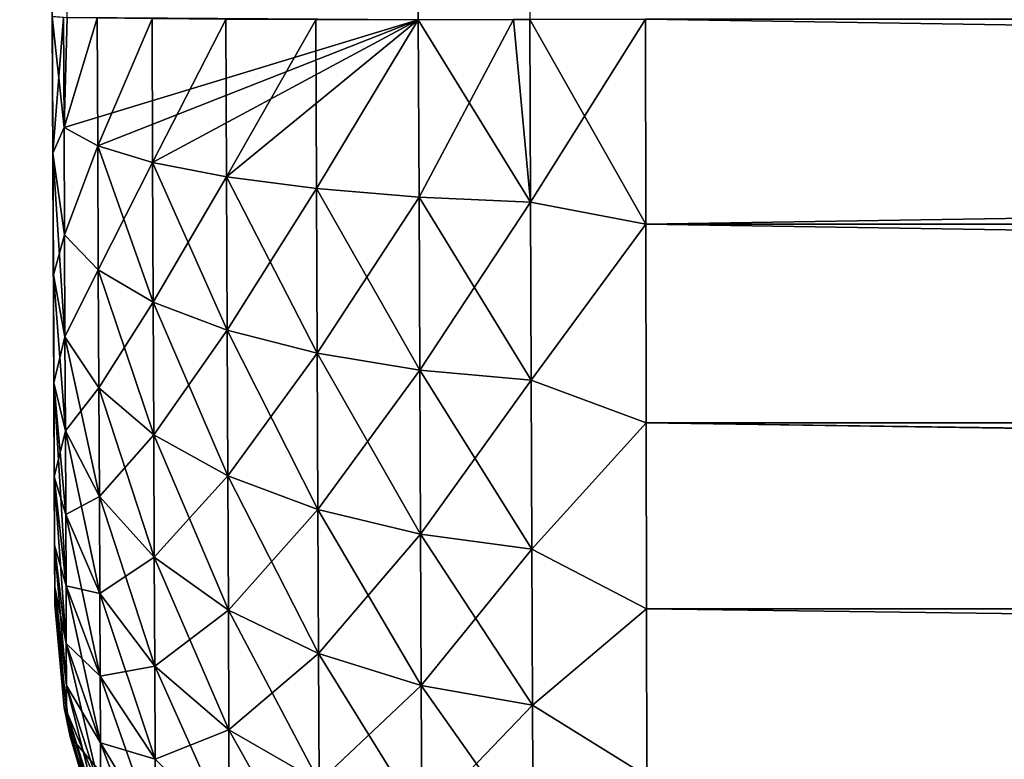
# Model space of a CAD drawing. Header units: millimetres. Extents: x -7.8 to 13, y -12 to 1.5.
# Tile 52 of 102: x 0.039 to 0.205, y -11.926 to -11.802. Entities that reach past the tile are written whole.
import ezdxf

# ---------------------------------------------------------------- set-up
doc = ezdxf.new("R2010")
doc.units = ezdxf.units.MM
doc.header["$LTSCALE"] = 65.185185
for name, color, linetype in [('10', 7, 'CONTINUOUS'), ('2', 7, 'CONTINUOUS'), ('26', 7, 'CONTINUOUS'), ('6', 7, 'CONTINUOUS'), ('7', 7, 'CONTINUOUS'), ('8', 7, 'CONTINUOUS'), ('9', 7, 'CONTINUOUS')]:
    doc.layers.add(name, color=color, linetype=linetype)

msp = doc.modelspace()

# ---------------------------------------------------------------- linework, layer by layer
at = {"layer": '10', "linetype": 'Continuous'}
for points in [[(0.10666, -11.80185, -2.88939), (0.04746, -11.80149, -2.81929), (0.04202, -9.38173, -2.85645), (0.10666, -11.80185, -2.88939)], [(0.05127, -9.38184, -2.87372), (0.10666, -11.80185, -2.88939), (0.04202, -9.38173, -2.85645), (0.05127, -9.38184, -2.87372)], [(0.06371, -9.38191, -2.88886), (0.10666, -11.80185, -2.88939), (0.05127, -9.38184, -2.87372), (0.06371, -9.38191, -2.88886)], [(0.07886, -9.38196, -2.90129), (0.10666, -11.80185, -2.88939), (0.06371, -9.38191, -2.88886), (0.07886, -9.38196, -2.90129)], [(0.09614, -9.38196, -2.91052), (0.10666, -11.80185, -2.88939), (0.07886, -9.38196, -2.90129), (0.09614, -9.38196, -2.91052)], [(0.12544, -11.80181, -2.89509), (0.10666, -11.80185, -2.88939), (0.09614, -9.38196, -2.91052), (0.12544, -11.80181, -2.89509)]]:
    msp.add_3dface(points, dxfattribs=at)
at = {"layer": '2', "linetype": 'Continuous'}
for points in [[(2.30854, -11.80175, -2.89701), (2.30854, -11.83626, -2.8937), (0.14495, -11.80175, -2.89701), (2.30854, -11.80175, -2.89701)], [(0.14495, -11.80175, -2.89701), (2.30854, -11.83626, -2.8937), (0.14503, -11.83632, -2.89369), (0.14495, -11.80175, -2.89701)], [(2.30854, -11.83626, -2.8937), (2.30854, -11.86968, -2.88449), (0.14503, -11.83632, -2.89369), (2.30854, -11.83626, -2.8937)], [(0.14503, -11.83632, -2.89369), (2.30854, -11.86968, -2.88449), (0.1451, -11.86978, -2.88445), (0.14503, -11.83632, -2.89369)], [(2.30854, -11.86968, -2.88449), (2.30854, -11.90101, -2.86964), (0.1451, -11.86978, -2.88445), (2.30854, -11.86968, -2.88449)], [(0.1451, -11.86978, -2.88445), (2.30854, -11.90101, -2.86964), (0.14516, -11.9011, -2.86958), (0.1451, -11.86978, -2.88445)], [(2.30854, -11.90101, -2.86964), (2.30854, -11.9293, -2.8496), (0.14516, -11.9011, -2.86958), (2.30854, -11.90101, -2.86964)], [(0.14516, -11.9011, -2.86958), (2.30854, -11.9293, -2.8496), (0.14522, -11.92934, -2.84956), (0.14516, -11.9011, -2.86958)]]:
    msp.add_3dface(points, dxfattribs=at)
at = {"layer": '26', "linetype": 'Continuous'}
for points in [[(0.04538, -11.90044, 0.27702), (0.04538, -11.90044, 1.95539), (0.03636, -9.83218, 1.95539), (0.04538, -11.90044, 0.27702)], [(0.04538, -11.90044, -0.46703), (0.04538, -11.90044, 0.27702), (0.03636, -9.83218, 1.95539), (0.04538, -11.90044, -0.46703)], [(0.04538, -11.90044, 1.95539), (0.04226, -11.18427, 2.8024), (0.03636, -9.83218, 1.95539), (0.04538, -11.90044, 1.95539)], [(0.03715, -10.01501, -0.46703), (0.04538, -11.90044, -0.46703), (0.03636, -9.83218, 1.95539), (0.03715, -10.01501, -0.46703)], [(0.04538, -11.90044, -2.1454), (0.04538, -11.90044, -0.46703), (0.03715, -10.01501, -0.46703), (0.04538, -11.90044, -2.1454)], [(0.04538, -11.90044, -2.69702), (0.04538, -11.90044, -2.1454), (0.03715, -10.01501, -0.46703), (0.04538, -11.90044, -2.69702)], [(0.04495, -11.80131, -2.79701), (0.04505, -11.82435, -2.79386), (0.03715, -10.01501, -0.46703), (0.04495, -11.80131, -2.79701)], [(0.04505, -11.82435, -2.79386), (0.04514, -11.84484, -2.78657), (0.03715, -10.01501, -0.46703), (0.04505, -11.82435, -2.79386)], [(0.04514, -11.84484, -2.78657), (0.04522, -11.86306, -2.77488), (0.03715, -10.01501, -0.46703), (0.04514, -11.84484, -2.78657)], [(0.04522, -11.86306, -2.77488), (0.04529, -11.87886, -2.75894), (0.03715, -10.01501, -0.46703), (0.04522, -11.86306, -2.77488)], [(0.04529, -11.87886, -2.75894), (0.04534, -11.89038, -2.74062), (0.03715, -10.01501, -0.46703), (0.04529, -11.87886, -2.75894)], [(0.04534, -11.89038, -2.74062), (0.04537, -11.89749, -2.72007), (0.03715, -10.01501, -0.46703), (0.04534, -11.89038, -2.74062)], [(0.04537, -11.89749, -2.72007), (0.04538, -11.90044, -2.69702), (0.03715, -10.01501, -0.46703), (0.04537, -11.89749, -2.72007)], [(0.04538, -11.90044, 1.95539), (0.04495, -11.80131, 2.79701), (0.04226, -11.18427, 2.8024), (0.04538, -11.90044, 1.95539)], [(0.04505, -11.82434, 2.79386), (0.04495, -11.80131, 2.79701), (0.04538, -11.90044, 1.95539), (0.04505, -11.82434, 2.79386)], [(0.04514, -11.84483, 2.78658), (0.04505, -11.82434, 2.79386), (0.04538, -11.90044, 1.95539), (0.04514, -11.84483, 2.78658)], [(0.04522, -11.86304, 2.7749), (0.04514, -11.84483, 2.78658), (0.04538, -11.90044, 1.95539), (0.04522, -11.86304, 2.7749)], [(0.04529, -11.87885, 2.75896), (0.04522, -11.86304, 2.7749), (0.04538, -11.90044, 1.95539), (0.04529, -11.87885, 2.75896)], [(0.04534, -11.89037, 2.74064), (0.04529, -11.87885, 2.75896), (0.04538, -11.90044, 1.95539), (0.04534, -11.89037, 2.74064)], [(0.04537, -11.89748, 2.72008), (0.04534, -11.89037, 2.74064), (0.04538, -11.90044, 1.95539), (0.04537, -11.89748, 2.72008)], [(0.04538, -11.90044, 2.69702), (0.04537, -11.89748, 2.72008), (0.04538, -11.90044, 1.95539), (0.04538, -11.90044, 2.69702)]]:
    msp.add_3dface(points, dxfattribs=at)
at = {"layer": '6', "linetype": 'Continuous'}
for points in [[(0.14503, -11.83632, 2.89369), (2.30854, -11.80175, 2.89701), (0.14495, -11.80175, 2.89701), (0.14503, -11.83632, 2.89369)], [(2.30854, -11.83626, 2.8937), (2.30854, -11.80175, 2.89701), (0.14503, -11.83632, 2.89369), (2.30854, -11.83626, 2.8937)], [(2.30854, -11.86968, 2.88449), (2.30854, -11.83626, 2.8937), (0.14503, -11.83632, 2.89369), (2.30854, -11.86968, 2.88449)], [(0.1451, -11.86977, 2.88445), (2.30854, -11.86968, 2.88449), (0.14503, -11.83632, 2.89369), (0.1451, -11.86977, 2.88445)], [(2.30854, -11.90101, 2.86964), (2.30854, -11.86968, 2.88449), (0.1451, -11.86977, 2.88445), (2.30854, -11.90101, 2.86964)], [(0.14516, -11.9011, 2.86958), (2.30854, -11.90101, 2.86964), (0.1451, -11.86977, 2.88445), (0.14516, -11.9011, 2.86958)], [(2.30854, -11.9293, 2.8496), (2.30854, -11.90101, 2.86964), (0.14516, -11.9011, 2.86958), (2.30854, -11.9293, 2.8496)], [(0.14522, -11.92934, 2.84956), (2.30854, -11.9293, 2.8496), (0.14516, -11.9011, 2.86958), (0.14522, -11.92934, 2.84956)]]:
    msp.add_3dface(points, dxfattribs=at)
at = {"layer": '7', "linetype": 'Continuous'}
for points in [[(0.04495, -11.80131, 2.79701), (0.04505, -11.82434, 2.79386), (0.04685, -11.80147, 2.8164), (0.04495, -11.80131, 2.79701)], [(0.04685, -11.80147, 2.8164), (0.04505, -11.82434, 2.79386), (0.04693, -11.82003, 2.81479), (0.04685, -11.80147, 2.8164)], [(0.04685, -11.80147, 2.8164), (0.04693, -11.82003, 2.81479), (0.05252, -11.80161, 2.83518), (0.04685, -11.80147, 2.8164)], [(0.05252, -11.80161, 2.83518), (0.04693, -11.82003, 2.81479), (0.05262, -11.82309, 2.83331), (0.05252, -11.80161, 2.83518)], [(0.05252, -11.80161, 2.83518), (0.05262, -11.82309, 2.83331), (0.06176, -11.80172, 2.8525), (0.05252, -11.80161, 2.83518)], [(0.06176, -11.80172, 2.8525), (0.05262, -11.82309, 2.83331), (0.06186, -11.82589, 2.85039), (0.06176, -11.80172, 2.8525)], [(0.06176, -11.80172, 2.8525), (0.06186, -11.82589, 2.85039), (0.0742, -11.8018, 2.86768), (0.06176, -11.80172, 2.8525)], [(0.0742, -11.8018, 2.86768), (0.06186, -11.82589, 2.85039), (0.07431, -11.82833, 2.86537), (0.0742, -11.8018, 2.86768)], [(0.0742, -11.8018, 2.86768), (0.07431, -11.82833, 2.86537), (0.08936, -11.80184, 2.88013), (0.0742, -11.8018, 2.86768)], [(0.08936, -11.80184, 2.88013), (0.07431, -11.82833, 2.86537), (0.08948, -11.83031, 2.87765), (0.08936, -11.80184, 2.88013)], [(0.08936, -11.80184, 2.88013), (0.08948, -11.83031, 2.87765), (0.10666, -11.80185, 2.88939), (0.08936, -11.80184, 2.88013)], [(0.10666, -11.80185, 2.88939), (0.08948, -11.83031, 2.87765), (0.10679, -11.83175, 2.88678), (0.10666, -11.80185, 2.88939)], [(0.10666, -11.80185, 2.88939), (0.10679, -11.83175, 2.88678), (0.1227, -11.80182, 2.8945), (0.10666, -11.80185, 2.88939)], [(0.12557, -11.83261, 2.8924), (0.1227, -11.80182, 2.8945), (0.10679, -11.83175, 2.88678), (0.12557, -11.83261, 2.8924)], [(0.12557, -11.83261, 2.8924), (0.14495, -11.80175, 2.89701), (0.1227, -11.80182, 2.8945), (0.12557, -11.83261, 2.8924)], [(0.14503, -11.83632, 2.89369), (0.14495, -11.80175, 2.89701), (0.12557, -11.83261, 2.8924), (0.14503, -11.83632, 2.89369)], [(0.04693, -11.82003, 2.81479), (0.04505, -11.82434, 2.79386), (0.04701, -11.83811, 2.8103), (0.04693, -11.82003, 2.81479)], [(0.04693, -11.82003, 2.81479), (0.04701, -11.83811, 2.8103), (0.05262, -11.82309, 2.83331), (0.04693, -11.82003, 2.81479)], [(0.05262, -11.82309, 2.83331), (0.04701, -11.83811, 2.8103), (0.05271, -11.84402, 2.82813), (0.05262, -11.82309, 2.83331)], [(0.05262, -11.82309, 2.83331), (0.05271, -11.84402, 2.82813), (0.06186, -11.82589, 2.85039), (0.05262, -11.82309, 2.83331)], [(0.04505, -11.82434, 2.79386), (0.04514, -11.84483, 2.78658), (0.04701, -11.83811, 2.8103), (0.04505, -11.82434, 2.79386)], [(0.06186, -11.82589, 2.85039), (0.05271, -11.84402, 2.82813), (0.06197, -11.84944, 2.84456), (0.06186, -11.82589, 2.85039)], [(0.06186, -11.82589, 2.85039), (0.06197, -11.84944, 2.84456), (0.07431, -11.82833, 2.86537), (0.06186, -11.82589, 2.85039)], [(0.07431, -11.82833, 2.86537), (0.06197, -11.84944, 2.84456), (0.07443, -11.85418, 2.85896), (0.07431, -11.82833, 2.86537)], [(0.07431, -11.82833, 2.86537), (0.07443, -11.85418, 2.85896), (0.08948, -11.83031, 2.87765), (0.07431, -11.82833, 2.86537)], [(0.08948, -11.83031, 2.87765), (0.07443, -11.85418, 2.85896), (0.0896, -11.85804, 2.87078), (0.08948, -11.83031, 2.87765)], [(0.08948, -11.83031, 2.87765), (0.0896, -11.85804, 2.87078), (0.10679, -11.83175, 2.88678), (0.08948, -11.83031, 2.87765)], [(0.10679, -11.83175, 2.88678), (0.0896, -11.85804, 2.87078), (0.10692, -11.86089, 2.87956), (0.10679, -11.83175, 2.88678)], [(0.12557, -11.83261, 2.8924), (0.10679, -11.83175, 2.88678), (0.10692, -11.86089, 2.87956), (0.12557, -11.83261, 2.8924)], [(0.1257, -11.86261, 2.88497), (0.12557, -11.83261, 2.8924), (0.10692, -11.86089, 2.87956), (0.1257, -11.86261, 2.88497)], [(0.1257, -11.86261, 2.88497), (0.14503, -11.83632, 2.89369), (0.12557, -11.83261, 2.8924), (0.1257, -11.86261, 2.88497)], [(0.1451, -11.86977, 2.88445), (0.14503, -11.83632, 2.89369), (0.1257, -11.86261, 2.88497), (0.1451, -11.86977, 2.88445)], [(0.04701, -11.83811, 2.8103), (0.04514, -11.84483, 2.78658), (0.04708, -11.85528, 2.80306), (0.04701, -11.83811, 2.8103)], [(0.04701, -11.83811, 2.8103), (0.04708, -11.85528, 2.80306), (0.05271, -11.84402, 2.82813), (0.04701, -11.83811, 2.8103)], [(0.04514, -11.84483, 2.78658), (0.04522, -11.86304, 2.7749), (0.04708, -11.85528, 2.80306), (0.04514, -11.84483, 2.78658)], [(0.05271, -11.84402, 2.82813), (0.04708, -11.85528, 2.80306), (0.0528, -11.86388, 2.81974), (0.05271, -11.84402, 2.82813)], [(0.05271, -11.84402, 2.82813), (0.0528, -11.86388, 2.81974), (0.06197, -11.84944, 2.84456), (0.05271, -11.84402, 2.82813)], [(0.06197, -11.84944, 2.84456), (0.0528, -11.86388, 2.81974), (0.06206, -11.8718, 2.83512), (0.06197, -11.84944, 2.84456)], [(0.06197, -11.84944, 2.84456), (0.06206, -11.8718, 2.83512), (0.07443, -11.85418, 2.85896), (0.06197, -11.84944, 2.84456)], [(0.07443, -11.85418, 2.85896), (0.06206, -11.8718, 2.83512), (0.07453, -11.87872, 2.8486), (0.07443, -11.85418, 2.85896)], [(0.07443, -11.85418, 2.85896), (0.07453, -11.87872, 2.8486), (0.0896, -11.85804, 2.87078), (0.07443, -11.85418, 2.85896)], [(0.04708, -11.85528, 2.80306), (0.04522, -11.86304, 2.7749), (0.04715, -11.87111, 2.79324), (0.04708, -11.85528, 2.80306)], [(0.04708, -11.85528, 2.80306), (0.04715, -11.87111, 2.79324), (0.0528, -11.86388, 2.81974), (0.04708, -11.85528, 2.80306)], [(0.0896, -11.85804, 2.87078), (0.07453, -11.87872, 2.8486), (0.08972, -11.88437, 2.85967), (0.0896, -11.85804, 2.87078)], [(0.0896, -11.85804, 2.87078), (0.08972, -11.88437, 2.85967), (0.10692, -11.86089, 2.87956), (0.0896, -11.85804, 2.87078)], [(0.10692, -11.86089, 2.87956), (0.08972, -11.88437, 2.85967), (0.10704, -11.88855, 2.86789), (0.10692, -11.86089, 2.87956)], [(0.1257, -11.86261, 2.88497), (0.10692, -11.86089, 2.87956), (0.10704, -11.88855, 2.86789), (0.1257, -11.86261, 2.88497)], [(0.04522, -11.86304, 2.7749), (0.04529, -11.87885, 2.75896), (0.04715, -11.87111, 2.79324), (0.04522, -11.86304, 2.7749)], [(0.12583, -11.89109, 2.87295), (0.1257, -11.86261, 2.88497), (0.10704, -11.88855, 2.86789), (0.12583, -11.89109, 2.87295)], [(0.12583, -11.89109, 2.87295), (0.1451, -11.86977, 2.88445), (0.1257, -11.86261, 2.88497), (0.12583, -11.89109, 2.87295)], [(0.0528, -11.86388, 2.81974), (0.04715, -11.87111, 2.79324), (0.05288, -11.8822, 2.80837), (0.0528, -11.86388, 2.81974)], [(0.0528, -11.86388, 2.81974), (0.05288, -11.8822, 2.80837), (0.06206, -11.8718, 2.83512), (0.0528, -11.86388, 2.81974)], [(0.14516, -11.9011, 2.86958), (0.1451, -11.86977, 2.88445), (0.12583, -11.89109, 2.87295), (0.14516, -11.9011, 2.86958)], [(0.04715, -11.87111, 2.79324), (0.04529, -11.87885, 2.75896), (0.04721, -11.88522, 2.78107), (0.04715, -11.87111, 2.79324)], [(0.04715, -11.87111, 2.79324), (0.04721, -11.88522, 2.78107), (0.05288, -11.8822, 2.80837), (0.04715, -11.87111, 2.79324)], [(0.06206, -11.8718, 2.83512), (0.05288, -11.8822, 2.80837), (0.06215, -11.89241, 2.82233), (0.06206, -11.8718, 2.83512)], [(0.06206, -11.8718, 2.83512), (0.06215, -11.89241, 2.82233), (0.07453, -11.87872, 2.8486), (0.06206, -11.8718, 2.83512)], [(0.04529, -11.87885, 2.75896), (0.04534, -11.89037, 2.74064), (0.04727, -11.89726, 2.76685), (0.04529, -11.87885, 2.75896)], [(0.04721, -11.88522, 2.78107), (0.04529, -11.87885, 2.75896), (0.04727, -11.89726, 2.76685), (0.04721, -11.88522, 2.78107)], [(0.07453, -11.87872, 2.8486), (0.06215, -11.89241, 2.82233), (0.07463, -11.90135, 2.83456), (0.07453, -11.87872, 2.8486)], [(0.07453, -11.87872, 2.8486), (0.07463, -11.90135, 2.83456), (0.08972, -11.88437, 2.85967), (0.07453, -11.87872, 2.8486)], [(0.05288, -11.8822, 2.80837), (0.04721, -11.88522, 2.78107), (0.05295, -11.89853, 2.79429), (0.05288, -11.8822, 2.80837)], [(0.05288, -11.8822, 2.80837), (0.05295, -11.89853, 2.79429), (0.06215, -11.89241, 2.82233), (0.05288, -11.8822, 2.80837)], [(0.08972, -11.88437, 2.85967), (0.07463, -11.90135, 2.83456), (0.08982, -11.90865, 2.8446), (0.08972, -11.88437, 2.85967)], [(0.08972, -11.88437, 2.85967), (0.08982, -11.90865, 2.8446), (0.10704, -11.88855, 2.86789), (0.08972, -11.88437, 2.85967)], [(0.04721, -11.88522, 2.78107), (0.04727, -11.89726, 2.76685), (0.05295, -11.89853, 2.79429), (0.04721, -11.88522, 2.78107)], [(0.10704, -11.88855, 2.86789), (0.08982, -11.90865, 2.8446), (0.10715, -11.91406, 2.85206), (0.10704, -11.88855, 2.86789)], [(0.12583, -11.89109, 2.87295), (0.10704, -11.88855, 2.86789), (0.10715, -11.91406, 2.85206), (0.12583, -11.89109, 2.87295)], [(0.04534, -11.89037, 2.74064), (0.04537, -11.89748, 2.72008), (0.04731, -11.90695, 2.75094), (0.04534, -11.89037, 2.74064)], [(0.04727, -11.89726, 2.76685), (0.04534, -11.89037, 2.74064), (0.04731, -11.90695, 2.75094), (0.04727, -11.89726, 2.76685)], [(0.12594, -11.91735, 2.85665), (0.12583, -11.89109, 2.87295), (0.10715, -11.91406, 2.85206), (0.12594, -11.91735, 2.85665)], [(0.12594, -11.91735, 2.85665), (0.14516, -11.9011, 2.86958), (0.12583, -11.89109, 2.87295), (0.12594, -11.91735, 2.85665)], [(0.06215, -11.89241, 2.82233), (0.05295, -11.89853, 2.79429), (0.06223, -11.91079, 2.80648), (0.06215, -11.89241, 2.82233)], [(0.06215, -11.89241, 2.82233), (0.06223, -11.91079, 2.80648), (0.07463, -11.90135, 2.83456), (0.06215, -11.89241, 2.82233)], [(0.04537, -11.89748, 2.72008), (0.04538, -11.90044, 2.69702), (0.04736, -11.91837, 2.71559), (0.04537, -11.89748, 2.72008)], [(0.04734, -11.91404, 2.73371), (0.04537, -11.89748, 2.72008), (0.04736, -11.91837, 2.71559), (0.04734, -11.91404, 2.73371)], [(0.04731, -11.90695, 2.75094), (0.04537, -11.89748, 2.72008), (0.04734, -11.91404, 2.73371), (0.04731, -11.90695, 2.75094)], [(0.04727, -11.89726, 2.76685), (0.04731, -11.90695, 2.75094), (0.05301, -11.91247, 2.77784), (0.04727, -11.89726, 2.76685)], [(0.05295, -11.89853, 2.79429), (0.04727, -11.89726, 2.76685), (0.05301, -11.91247, 2.77784), (0.05295, -11.89853, 2.79429)], [(0.05295, -11.89853, 2.79429), (0.05301, -11.91247, 2.77784), (0.06223, -11.91079, 2.80648), (0.05295, -11.89853, 2.79429)], [(0.04736, -11.91837, 2.71559), (0.04538, -11.90044, 2.69702), (0.04797, -11.92262, 2.69702), (0.04736, -11.91837, 2.71559)], [(0.07463, -11.90135, 2.83456), (0.06223, -11.91079, 2.80648), (0.07472, -11.92151, 2.81717), (0.07463, -11.90135, 2.83456)], [(0.07463, -11.90135, 2.83456), (0.07472, -11.92151, 2.81717), (0.08982, -11.90865, 2.8446), (0.07463, -11.90135, 2.83456)], [(0.14522, -11.92934, 2.84956), (0.14516, -11.9011, 2.86958), (0.12594, -11.91735, 2.85665), (0.14522, -11.92934, 2.84956)], [(0.04731, -11.90695, 2.75094), (0.04734, -11.91404, 2.73371), (0.05306, -11.92368, 2.75942), (0.04731, -11.90695, 2.75094)], [(0.05301, -11.91247, 2.77784), (0.04731, -11.90695, 2.75094), (0.05306, -11.92368, 2.75942), (0.05301, -11.91247, 2.77784)], [(0.08982, -11.90865, 2.8446), (0.07472, -11.92151, 2.81717), (0.08992, -11.93029, 2.82594), (0.08982, -11.90865, 2.8446)], [(0.08982, -11.90865, 2.8446), (0.08992, -11.93029, 2.82594), (0.10715, -11.91406, 2.85206), (0.08982, -11.90865, 2.8446)], [(0.06223, -11.91079, 2.80648), (0.05301, -11.91247, 2.77784), (0.0623, -11.92647, 2.78797), (0.06223, -11.91079, 2.80648)], [(0.06223, -11.91079, 2.80648), (0.0623, -11.92647, 2.78797), (0.07472, -11.92151, 2.81717), (0.06223, -11.91079, 2.80648)], [(0.05301, -11.91247, 2.77784), (0.05306, -11.92368, 2.75942), (0.0623, -11.92647, 2.78797), (0.05301, -11.91247, 2.77784)], [(0.04734, -11.91404, 2.73371), (0.04736, -11.91837, 2.71559), (0.05309, -11.93189, 2.73948), (0.04734, -11.91404, 2.73371)], [(0.05306, -11.92368, 2.75942), (0.04734, -11.91404, 2.73371), (0.05309, -11.93189, 2.73948), (0.05306, -11.92368, 2.75942)], [(0.10715, -11.91406, 2.85206), (0.08992, -11.93029, 2.82594), (0.10725, -11.93679, 2.83245), (0.10715, -11.91406, 2.85206)], [(0.12594, -11.91735, 2.85665), (0.10715, -11.91406, 2.85206), (0.10725, -11.93679, 2.83245), (0.12594, -11.91735, 2.85665)], [(0.12604, -11.94076, 2.83647), (0.12594, -11.91735, 2.85665), (0.10725, -11.93679, 2.83245), (0.12604, -11.94076, 2.83647)], [(0.12604, -11.94076, 2.83647), (0.14522, -11.92934, 2.84956), (0.12594, -11.91735, 2.85665), (0.12604, -11.94076, 2.83647)], [(0.04736, -11.91837, 2.71559), (0.04797, -11.92262, 2.69702), (0.05311, -11.9369, 2.71851), (0.04736, -11.91837, 2.71559)], [(0.05309, -11.93189, 2.73948), (0.04736, -11.91837, 2.71559), (0.05311, -11.9369, 2.71851), (0.05309, -11.93189, 2.73948)], [(0.05311, -11.9369, 2.71851), (0.04797, -11.92262, 2.69702), (0.10749, -11.99255, 2.69702), (0.05311, -11.9369, 2.71851)], [(0.07472, -11.92151, 2.81717), (0.0623, -11.92647, 2.78797), (0.07479, -11.93873, 2.79685), (0.07472, -11.92151, 2.81717)], [(0.07472, -11.92151, 2.81717), (0.07479, -11.93873, 2.79685), (0.08992, -11.93029, 2.82594), (0.07472, -11.92151, 2.81717)], [(0.05306, -11.92368, 2.75942), (0.05309, -11.93189, 2.73948), (0.06236, -11.93909, 2.76724), (0.05306, -11.92368, 2.75942)], [(0.0623, -11.92647, 2.78797), (0.05306, -11.92368, 2.75942), (0.06236, -11.93909, 2.76724), (0.0623, -11.92647, 2.78797)], [(0.0623, -11.92647, 2.78797), (0.06236, -11.93909, 2.76724), (0.07479, -11.93873, 2.79685), (0.0623, -11.92647, 2.78797)]]:
    msp.add_3dface(points, dxfattribs=at)
at = {"layer": '8', "linetype": 'Continuous'}
for points in [[(0.04797, -11.92262, 2.69702), (0.04538, -11.90044, 2.69702), (0.04697, -11.91775, 0.27702), (0.04797, -11.92262, 2.69702)], [(0.04697, -11.91775, 0.27702), (0.04538, -11.90044, 2.69702), (0.04538, -11.90044, 1.95539), (0.04697, -11.91775, 0.27702)], [(0.04538, -11.90044, 0.27702), (0.04697, -11.91775, 0.27702), (0.04538, -11.90044, 1.95539), (0.04538, -11.90044, 0.27702)], [(0.04697, -11.91775, 0.27702), (0.04538, -11.90044, 0.27702), (0.04697, -11.91775, -2.1454), (0.04697, -11.91775, 0.27702)], [(0.04697, -11.91775, -2.1454), (0.04538, -11.90044, 0.27702), (0.04538, -11.90044, -0.46703), (0.04697, -11.91775, -2.1454)], [(0.04538, -11.90044, -2.1454), (0.04697, -11.91775, -2.1454), (0.04538, -11.90044, -0.46703), (0.04538, -11.90044, -2.1454)], [(0.04697, -11.91775, -2.1454), (0.04538, -11.90044, -2.1454), (0.04779, -11.92184, -2.69702), (0.04697, -11.91775, -2.1454)], [(0.04779, -11.92184, -2.69702), (0.04538, -11.90044, -2.1454), (0.04538, -11.90044, -2.69702), (0.04779, -11.92184, -2.69702)], [(0.05153, -11.93452, 0.27702), (0.04797, -11.92262, 2.69702), (0.04697, -11.91775, 0.27702), (0.05153, -11.93452, 0.27702)], [(0.05153, -11.93452, 0.27702), (0.04697, -11.91775, 0.27702), (0.05153, -11.93452, -2.1454), (0.05153, -11.93452, 0.27702)], [(0.05153, -11.93452, -2.1454), (0.04697, -11.91775, 0.27702), (0.04697, -11.91775, -2.1454), (0.05153, -11.93452, -2.1454)], [(0.05153, -11.93452, -2.1454), (0.04697, -11.91775, -2.1454), (0.04779, -11.92184, -2.69702), (0.05153, -11.93452, -2.1454)], [(0.05311, -11.93856, -2.69702), (0.05153, -11.93452, -2.1454), (0.04779, -11.92184, -2.69702), (0.05311, -11.93856, -2.69702)], [(0.10749, -11.99255, 2.69702), (0.04797, -11.92262, 2.69702), (0.05153, -11.93452, 0.27702), (0.10749, -11.99255, 2.69702)]]:
    msp.add_3dface(points, dxfattribs=at)
at = {"layer": '9', "linetype": 'Continuous'}
for points in [[(0.04505, -11.82435, -2.79386), (0.04495, -11.80131, -2.79701), (0.04693, -11.82003, -2.81479), (0.04505, -11.82435, -2.79386)], [(0.04693, -11.82003, -2.81479), (0.04495, -11.80131, -2.79701), (0.04746, -11.80149, -2.81929), (0.04693, -11.82003, -2.81479)], [(0.04693, -11.82003, -2.81479), (0.04746, -11.80149, -2.81929), (0.10666, -11.80185, -2.88939), (0.04693, -11.82003, -2.81479)], [(0.05262, -11.82309, -2.83332), (0.04693, -11.82003, -2.81479), (0.10666, -11.80185, -2.88939), (0.05262, -11.82309, -2.83332)], [(0.05262, -11.82309, -2.83332), (0.10666, -11.80185, -2.88939), (0.06187, -11.82589, -2.85039), (0.05262, -11.82309, -2.83332)], [(0.06187, -11.82589, -2.85039), (0.10666, -11.80185, -2.88939), (0.07431, -11.82833, -2.86537), (0.06187, -11.82589, -2.85039)], [(0.07431, -11.82833, -2.86537), (0.10666, -11.80185, -2.88939), (0.08948, -11.83031, -2.87765), (0.07431, -11.82833, -2.86537)], [(0.08948, -11.83031, -2.87765), (0.10666, -11.80185, -2.88939), (0.10679, -11.83175, -2.88678), (0.08948, -11.83031, -2.87765)], [(0.12557, -11.83261, -2.8924), (0.10666, -11.80185, -2.88939), (0.12544, -11.80181, -2.89509), (0.12557, -11.83261, -2.8924)], [(0.12557, -11.83261, -2.8924), (0.10679, -11.83175, -2.88678), (0.10666, -11.80185, -2.88939), (0.12557, -11.83261, -2.8924)], [(0.14495, -11.80175, -2.89701), (0.14503, -11.83632, -2.89369), (0.12544, -11.80181, -2.89509), (0.14495, -11.80175, -2.89701)], [(0.12544, -11.80181, -2.89509), (0.14503, -11.83632, -2.89369), (0.12557, -11.83261, -2.8924), (0.12544, -11.80181, -2.89509)], [(0.04701, -11.83811, -2.8103), (0.04505, -11.82435, -2.79386), (0.04693, -11.82003, -2.81479), (0.04701, -11.83811, -2.8103)], [(0.04701, -11.83811, -2.8103), (0.04693, -11.82003, -2.81479), (0.05262, -11.82309, -2.83332), (0.04701, -11.83811, -2.8103)], [(0.05271, -11.84402, -2.82813), (0.04701, -11.83811, -2.8103), (0.05262, -11.82309, -2.83332), (0.05271, -11.84402, -2.82813)], [(0.05271, -11.84402, -2.82813), (0.05262, -11.82309, -2.83332), (0.06197, -11.84944, -2.84456), (0.05271, -11.84402, -2.82813)], [(0.06197, -11.84944, -2.84456), (0.05262, -11.82309, -2.83332), (0.06187, -11.82589, -2.85039), (0.06197, -11.84944, -2.84456)], [(0.04514, -11.84484, -2.78657), (0.04505, -11.82435, -2.79386), (0.04708, -11.85528, -2.80306), (0.04514, -11.84484, -2.78657)], [(0.04708, -11.85528, -2.80306), (0.04505, -11.82435, -2.79386), (0.04701, -11.83811, -2.8103), (0.04708, -11.85528, -2.80306)], [(0.06197, -11.84944, -2.84456), (0.06187, -11.82589, -2.85039), (0.07443, -11.85418, -2.85896), (0.06197, -11.84944, -2.84456)], [(0.07443, -11.85418, -2.85896), (0.06187, -11.82589, -2.85039), (0.07431, -11.82833, -2.86537), (0.07443, -11.85418, -2.85896)], [(0.07443, -11.85418, -2.85896), (0.07431, -11.82833, -2.86537), (0.0896, -11.85805, -2.87078), (0.07443, -11.85418, -2.85896)], [(0.0896, -11.85805, -2.87078), (0.07431, -11.82833, -2.86537), (0.08948, -11.83031, -2.87765), (0.0896, -11.85805, -2.87078)], [(0.0896, -11.85805, -2.87078), (0.08948, -11.83031, -2.87765), (0.10692, -11.86089, -2.87956), (0.0896, -11.85805, -2.87078)], [(0.10692, -11.86089, -2.87956), (0.08948, -11.83031, -2.87765), (0.10679, -11.83175, -2.88678), (0.10692, -11.86089, -2.87956)], [(0.12557, -11.83261, -2.8924), (0.1257, -11.86261, -2.88497), (0.10679, -11.83175, -2.88678), (0.12557, -11.83261, -2.8924)], [(0.1257, -11.86261, -2.88497), (0.10692, -11.86089, -2.87956), (0.10679, -11.83175, -2.88678), (0.1257, -11.86261, -2.88497)], [(0.12557, -11.83261, -2.8924), (0.14503, -11.83632, -2.89369), (0.1257, -11.86261, -2.88497), (0.12557, -11.83261, -2.8924)], [(0.14503, -11.83632, -2.89369), (0.1451, -11.86978, -2.88445), (0.1257, -11.86261, -2.88497), (0.14503, -11.83632, -2.89369)], [(0.04708, -11.85528, -2.80306), (0.04701, -11.83811, -2.8103), (0.05271, -11.84402, -2.82813), (0.04708, -11.85528, -2.80306)], [(0.04522, -11.86306, -2.77488), (0.04514, -11.84484, -2.78657), (0.04715, -11.87111, -2.79324), (0.04522, -11.86306, -2.77488)], [(0.04715, -11.87111, -2.79324), (0.04514, -11.84484, -2.78657), (0.04708, -11.85528, -2.80306), (0.04715, -11.87111, -2.79324)], [(0.0528, -11.86388, -2.81975), (0.04708, -11.85528, -2.80306), (0.05271, -11.84402, -2.82813), (0.0528, -11.86388, -2.81975)], [(0.0528, -11.86388, -2.81975), (0.05271, -11.84402, -2.82813), (0.06206, -11.8718, -2.83512), (0.0528, -11.86388, -2.81975)], [(0.06206, -11.8718, -2.83512), (0.05271, -11.84402, -2.82813), (0.06197, -11.84944, -2.84456), (0.06206, -11.8718, -2.83512)], [(0.06206, -11.8718, -2.83512), (0.06197, -11.84944, -2.84456), (0.07453, -11.87872, -2.8486), (0.06206, -11.8718, -2.83512)], [(0.07453, -11.87872, -2.8486), (0.06197, -11.84944, -2.84456), (0.07443, -11.85418, -2.85896), (0.07453, -11.87872, -2.8486)], [(0.07453, -11.87872, -2.8486), (0.07443, -11.85418, -2.85896), (0.08972, -11.88437, -2.85967), (0.07453, -11.87872, -2.8486)], [(0.08972, -11.88437, -2.85967), (0.07443, -11.85418, -2.85896), (0.0896, -11.85805, -2.87078), (0.08972, -11.88437, -2.85967)], [(0.04715, -11.87111, -2.79324), (0.04708, -11.85528, -2.80306), (0.05288, -11.8822, -2.80838), (0.04715, -11.87111, -2.79324)], [(0.05288, -11.8822, -2.80838), (0.04708, -11.85528, -2.80306), (0.0528, -11.86388, -2.81975), (0.05288, -11.8822, -2.80838)], [(0.08972, -11.88437, -2.85967), (0.0896, -11.85805, -2.87078), (0.10704, -11.88855, -2.86789), (0.08972, -11.88437, -2.85967)], [(0.10704, -11.88855, -2.86789), (0.0896, -11.85805, -2.87078), (0.10692, -11.86089, -2.87956), (0.10704, -11.88855, -2.86789)], [(0.1257, -11.86261, -2.88497), (0.12583, -11.89109, -2.87295), (0.10692, -11.86089, -2.87956), (0.1257, -11.86261, -2.88497)], [(0.12583, -11.89109, -2.87295), (0.10704, -11.88855, -2.86789), (0.10692, -11.86089, -2.87956), (0.12583, -11.89109, -2.87295)], [(0.04721, -11.88522, -2.78107), (0.04522, -11.86306, -2.77488), (0.04715, -11.87111, -2.79324), (0.04721, -11.88522, -2.78107)], [(0.04529, -11.87886, -2.75894), (0.04522, -11.86306, -2.77488), (0.04727, -11.89726, -2.76685), (0.04529, -11.87886, -2.75894)], [(0.04727, -11.89726, -2.76685), (0.04522, -11.86306, -2.77488), (0.04721, -11.88522, -2.78107), (0.04727, -11.89726, -2.76685)], [(0.1257, -11.86261, -2.88497), (0.1451, -11.86978, -2.88445), (0.12583, -11.89109, -2.87295), (0.1257, -11.86261, -2.88497)], [(0.05288, -11.8822, -2.80838), (0.0528, -11.86388, -2.81975), (0.06215, -11.89241, -2.82233), (0.05288, -11.8822, -2.80838)], [(0.06215, -11.89241, -2.82233), (0.0528, -11.86388, -2.81975), (0.06206, -11.8718, -2.83512), (0.06215, -11.89241, -2.82233)], [(0.1451, -11.86978, -2.88445), (0.14516, -11.9011, -2.86958), (0.12583, -11.89109, -2.87295), (0.1451, -11.86978, -2.88445)], [(0.04721, -11.88522, -2.78107), (0.04715, -11.87111, -2.79324), (0.05295, -11.89853, -2.79429), (0.04721, -11.88522, -2.78107)], [(0.05295, -11.89853, -2.79429), (0.04715, -11.87111, -2.79324), (0.05288, -11.8822, -2.80838), (0.05295, -11.89853, -2.79429)], [(0.06215, -11.89241, -2.82233), (0.06206, -11.8718, -2.83512), (0.07463, -11.90135, -2.83456), (0.06215, -11.89241, -2.82233)], [(0.07463, -11.90135, -2.83456), (0.06206, -11.8718, -2.83512), (0.07453, -11.87872, -2.8486), (0.07463, -11.90135, -2.83456)], [(0.04534, -11.89038, -2.74062), (0.04529, -11.87886, -2.75894), (0.04731, -11.90695, -2.75094), (0.04534, -11.89038, -2.74062)], [(0.04731, -11.90695, -2.75094), (0.04529, -11.87886, -2.75894), (0.04727, -11.89726, -2.76685), (0.04731, -11.90695, -2.75094)], [(0.07463, -11.90135, -2.83456), (0.07453, -11.87872, -2.8486), (0.08983, -11.90865, -2.8446), (0.07463, -11.90135, -2.83456)], [(0.08983, -11.90865, -2.8446), (0.07453, -11.87872, -2.8486), (0.08972, -11.88437, -2.85967), (0.08983, -11.90865, -2.8446)], [(0.05295, -11.89853, -2.79429), (0.05288, -11.8822, -2.80838), (0.06223, -11.91079, -2.80648), (0.05295, -11.89853, -2.79429)], [(0.06223, -11.91079, -2.80648), (0.05288, -11.8822, -2.80838), (0.06215, -11.89241, -2.82233), (0.06223, -11.91079, -2.80648)], [(0.08983, -11.90865, -2.8446), (0.08972, -11.88437, -2.85967), (0.10715, -11.91406, -2.85206), (0.08983, -11.90865, -2.8446)], [(0.10715, -11.91406, -2.85206), (0.08972, -11.88437, -2.85967), (0.10704, -11.88855, -2.86789), (0.10715, -11.91406, -2.85206)], [(0.04727, -11.89726, -2.76685), (0.04721, -11.88522, -2.78107), (0.05301, -11.91247, -2.77784), (0.04727, -11.89726, -2.76685)], [(0.05301, -11.91247, -2.77784), (0.04721, -11.88522, -2.78107), (0.05295, -11.89853, -2.79429), (0.05301, -11.91247, -2.77784)], [(0.12583, -11.89109, -2.87295), (0.12594, -11.91735, -2.85665), (0.10704, -11.88855, -2.86789), (0.12583, -11.89109, -2.87295)], [(0.12594, -11.91735, -2.85665), (0.10715, -11.91406, -2.85206), (0.10704, -11.88855, -2.86789), (0.12594, -11.91735, -2.85665)], [(0.04734, -11.91404, -2.73371), (0.04534, -11.89038, -2.74062), (0.04731, -11.90695, -2.75094), (0.04734, -11.91404, -2.73371)], [(0.04537, -11.89749, -2.72007), (0.04534, -11.89038, -2.74062), (0.04734, -11.91404, -2.73371), (0.04537, -11.89749, -2.72007)], [(0.12583, -11.89109, -2.87295), (0.14516, -11.9011, -2.86958), (0.12594, -11.91735, -2.85665), (0.12583, -11.89109, -2.87295)], [(0.06223, -11.91079, -2.80648), (0.06215, -11.89241, -2.82233), (0.07472, -11.92151, -2.81717), (0.06223, -11.91079, -2.80648)], [(0.07472, -11.92151, -2.81717), (0.06215, -11.89241, -2.82233), (0.07463, -11.90135, -2.83456), (0.07472, -11.92151, -2.81717)], [(0.04538, -11.90044, -2.69702), (0.04537, -11.89749, -2.72007), (0.04736, -11.91837, -2.71559), (0.04538, -11.90044, -2.69702)], [(0.04736, -11.91837, -2.71559), (0.04537, -11.89749, -2.72007), (0.04734, -11.91404, -2.73371), (0.04736, -11.91837, -2.71559)], [(0.04731, -11.90695, -2.75094), (0.04727, -11.89726, -2.76685), (0.05306, -11.92368, -2.75942), (0.04731, -11.90695, -2.75094)], [(0.05306, -11.92368, -2.75942), (0.04727, -11.89726, -2.76685), (0.05301, -11.91247, -2.77784), (0.05306, -11.92368, -2.75942)], [(0.05301, -11.91247, -2.77784), (0.05295, -11.89853, -2.79429), (0.0623, -11.92647, -2.78797), (0.05301, -11.91247, -2.77784)], [(0.0623, -11.92647, -2.78797), (0.05295, -11.89853, -2.79429), (0.06223, -11.91079, -2.80648), (0.0623, -11.92647, -2.78797)], [(0.04779, -11.92184, -2.69702), (0.04538, -11.90044, -2.69702), (0.04736, -11.91837, -2.71559), (0.04779, -11.92184, -2.69702)], [(0.07472, -11.92151, -2.81717), (0.07463, -11.90135, -2.83456), (0.08992, -11.93029, -2.82594), (0.07472, -11.92151, -2.81717)], [(0.08992, -11.93029, -2.82594), (0.07463, -11.90135, -2.83456), (0.08983, -11.90865, -2.8446), (0.08992, -11.93029, -2.82594)], [(0.14516, -11.9011, -2.86958), (0.14522, -11.92934, -2.84956), (0.12594, -11.91735, -2.85665), (0.14516, -11.9011, -2.86958)], [(0.04734, -11.91404, -2.73371), (0.04731, -11.90695, -2.75094), (0.05309, -11.93189, -2.73948), (0.04734, -11.91404, -2.73371)], [(0.05309, -11.93189, -2.73948), (0.04731, -11.90695, -2.75094), (0.05306, -11.92368, -2.75942), (0.05309, -11.93189, -2.73948)], [(0.08992, -11.93029, -2.82594), (0.08983, -11.90865, -2.8446), (0.10725, -11.93679, -2.83245), (0.08992, -11.93029, -2.82594)], [(0.10725, -11.93679, -2.83245), (0.08983, -11.90865, -2.8446), (0.10715, -11.91406, -2.85206), (0.10725, -11.93679, -2.83245)], [(0.0623, -11.92647, -2.78797), (0.06223, -11.91079, -2.80648), (0.07479, -11.93873, -2.79685), (0.0623, -11.92647, -2.78797)], [(0.07479, -11.93873, -2.79685), (0.06223, -11.91079, -2.80648), (0.07472, -11.92151, -2.81717), (0.07479, -11.93873, -2.79685)], [(0.05306, -11.92368, -2.75942), (0.05301, -11.91247, -2.77784), (0.06236, -11.93909, -2.76724), (0.05306, -11.92368, -2.75942)], [(0.06236, -11.93909, -2.76724), (0.05301, -11.91247, -2.77784), (0.0623, -11.92647, -2.78797), (0.06236, -11.93909, -2.76724)], [(0.04736, -11.91837, -2.71559), (0.04734, -11.91404, -2.73371), (0.05311, -11.9369, -2.71851), (0.04736, -11.91837, -2.71559)], [(0.05311, -11.9369, -2.71851), (0.04734, -11.91404, -2.73371), (0.05309, -11.93189, -2.73948), (0.05311, -11.9369, -2.71851)], [(0.12594, -11.91735, -2.85665), (0.12605, -11.94076, -2.83647), (0.10715, -11.91406, -2.85206), (0.12594, -11.91735, -2.85665)], [(0.12605, -11.94076, -2.83647), (0.10725, -11.93679, -2.83245), (0.10715, -11.91406, -2.85206), (0.12605, -11.94076, -2.83647)], [(0.12594, -11.91735, -2.85665), (0.14522, -11.92934, -2.84956), (0.12605, -11.94076, -2.83647), (0.12594, -11.91735, -2.85665)], [(0.05311, -11.93856, -2.69702), (0.04779, -11.92184, -2.69702), (0.04736, -11.91837, -2.71559), (0.05311, -11.93856, -2.69702)], [(0.05311, -11.93856, -2.69702), (0.04736, -11.91837, -2.71559), (0.05311, -11.9369, -2.71851), (0.05311, -11.93856, -2.69702)], [(0.07479, -11.93873, -2.79685), (0.07472, -11.92151, -2.81717), (0.09, -11.94877, -2.80414), (0.07479, -11.93873, -2.79685)], [(0.09, -11.94877, -2.80414), (0.07472, -11.92151, -2.81717), (0.08992, -11.93029, -2.82594), (0.09, -11.94877, -2.80414)], [(0.05309, -11.93189, -2.73948), (0.05306, -11.92368, -2.75942), (0.0624, -11.94833, -2.74481), (0.05309, -11.93189, -2.73948)], [(0.0624, -11.94833, -2.74481), (0.05306, -11.92368, -2.75942), (0.06236, -11.93909, -2.76724), (0.0624, -11.94833, -2.74481)]]:
    msp.add_3dface(points, dxfattribs=at)

doc.saveas('drawing.dxf')
